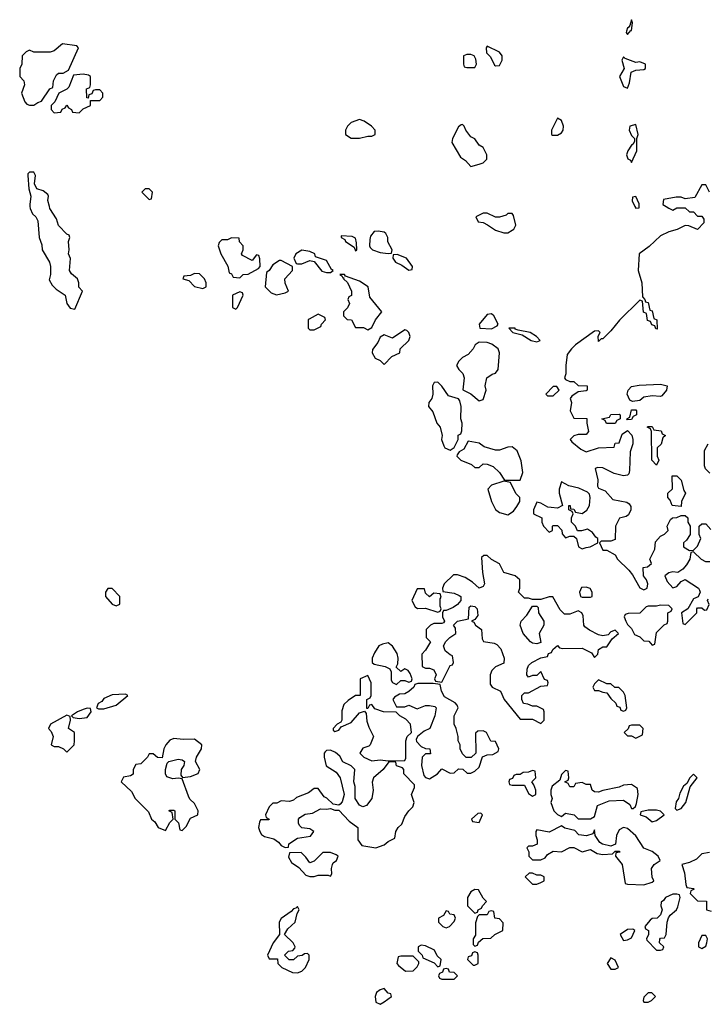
# Model space of a CAD drawing. Header units: inches. Extents: x 2701323 to 2964515, y 494916 to 722124.
# Tile 33 of 256: x 2762222 to 2765562, y 616132 to 620906. Entities that reach past the tile are written whole.
import ezdxf

# ---------------------------------------------------------------- set-up
doc = ezdxf.new("R2010")
doc.units = ezdxf.units.IN
doc.header["$MEASUREMENT"] = 0
doc.layers.add('C7661', color=7, linetype='Continuous')
doc.layers.add('C7662', color=7, linetype='Continuous')

msp = doc.modelspace()

# ---------------------------------------------------------------- linework, layer by layer
at = {"layer": 'C7661', "color": 2, "elevation": 2}
for points in [[(2762271.8, 620000), (2762273, 619990), (2762284.1, 619964.1), (2762301, 619950), (2762310.5, 619930.5), (2762316, 619850), (2762330, 619814), (2762331, 619790), (2762366, 619730), (2762371, 619710), (2762371, 619670), (2762365.4, 619645.4), (2762379.6, 619619.6), (2762399.6, 619599.6), (2762442, 619570), (2762451.3, 619530), (2762467.1, 619507.1), (2762490, 619502), (2762526, 619590), (2762508.7, 619608.7), (2762508.7, 619630), (2762502, 619650), (2762473.6, 619673.6), (2762464, 619690), (2762468.4, 619748.4), (2762458, 619770), (2762462, 619790), (2762458, 619830), (2762466, 619850), (2762462, 619862), (2762450, 619866), (2762410, 619908), (2762400.2, 619940.2), (2762369, 619990), (2762366.5, 620000)], [(2765357.6, 620000), (2765370, 619992), (2765390, 619982), (2765410, 619994), (2765450, 619994), (2765470, 619974), (2765490, 619974), (2765510, 619954), (2765530, 619954), (2765539.6, 619939.6), (2765539.6, 619920.4), (2765510, 619888), (2765467.3, 619907.3), (2765450, 619908), (2765411.6, 619888.4), (2765370, 619878), (2765330, 619858), (2765274.4, 619805.6), (2765226, 619770), (2765221, 619690), (2765238.8, 619630), (2765242, 619562), (2765254, 619550), (2765258, 619538), (2765270, 619534), (2765278, 619498), (2765290, 619494), (2765298, 619458), (2765312, 619450), (2765314, 619406), (2765307.3, 619407.3), (2765302, 619422), (2765287.3, 619427.3), (2765282, 619442), (2765267.3, 619447.3), (2765262, 619482), (2765248.4, 619488.4), (2765242, 619542), (2765230, 619546), (2765130.9, 619449.1), (2765090, 619398), (2765050, 619358), (2765042, 619358), (2765030, 619346), (2765028, 619372), (2765038, 619390), (2765030, 619398), (2765010, 619395.3), (2764918, 619330), (2764898, 619310), (2764878, 619282), (2764871, 619230), (2764871.3, 619188.7), (2764864.7, 619170), (2764870, 619162), (2764890, 619152), (2764910, 619151.3), (2764930, 619132), (2764974, 619130), (2764974, 619110), (2764970, 619106), (2764930, 619102), (2764899.6, 619080.4), (2764892, 619070), (2764898, 619050), (2764892, 619010), (2764910, 618974), (2764972.7, 618972.7), (2764972, 618950), (2764981, 618910), (2764970, 618895.3), (2764930, 618894), (2764910, 618888), (2764892, 618870), (2764899.6, 618859.6), (2764944, 618824), (2764970, 618811.3), (2765029.3, 618830.7), (2765106, 618834), (2765110, 618852), (2765130, 618854), (2765144, 618896), (2765170, 618914), (2765190.8, 618890.8), (2765196, 618870), (2765196, 618850), (2765182.8, 618810), (2765179.8, 618720.2), (2765176, 618704), (2765170, 618698), (2765150, 618694), (2765105.2, 618705.2), (2765050, 618732.7), (2765025.4, 618734.6), (2765014, 618730), (2765025.4, 618674.6), (2765024.7, 618644.7), (2765030, 618634), (2765061, 618621), (2765098.8, 618578.8), (2765166.8, 618566.8), (2765178.8, 618558.8), (2765186, 618546), (2765186.8, 618530), (2765174.8, 618505.2), (2765162.8, 618497.2), (2765131.1, 618488.9), (2765111.3, 618450), (2765110, 618386), (2765090, 618378), (2765042, 618378), (2765034, 618370), (2765050, 618334), (2765070, 618334), (2765110, 618312), (2765122, 618290), (2765177.3, 618237.3), (2765194.8, 618214.8), (2765230, 618152), (2765250, 618142), (2765266, 618150), (2765268, 618170), (2765262, 618190), (2765248, 618210), (2765246, 618250), (2765267.3, 618252.7), (2765286, 618270), (2765278, 618290), (2765302, 618338), (2765306.3, 618373.7), (2765330, 618402), (2765349, 618411), (2765368, 618430), (2765362, 618450), (2765378, 618482), (2765389, 618491), (2765410, 618492), (2765430, 618502), (2765450, 618502), (2765462, 618490), (2765462, 618470), (2765474, 618450), (2765474, 618410), (2765456.9, 618383.1), (2765442, 618370), (2765442, 618350), (2765470, 618332), (2765490, 618334), (2765510, 618354), (2765526, 618390), (2765518, 618410), (2765518, 618450), (2765530, 618462), (2765550, 618462), (2765573.7, 618433.7)], [(2765206.1, 620000), (2765210, 619992), (2765226, 619994), (2765226.4, 620000)], [(2765570, 618708), (2765549.1, 618729.1), (2765542.7, 618742.7), (2765543.1, 618816.9), (2765562, 618850)], [(2765570, 618278), (2765550, 618278), (2765528.9, 618288.9), (2765490, 618326), (2765478, 618322), (2765472, 618290), (2765456.8, 618263.2), (2765438, 618242), (2765414.8, 618225.2), (2765390, 618229), (2765370, 618224), (2765351.3, 618210), (2765362, 618182), (2765390, 618152), (2765410, 618158), (2765430, 618182), (2765450, 618192), (2765514, 618150), (2765519.6, 618139.6), (2765522, 618130), (2765512.7, 618107.3), (2765490, 618098), (2765462, 618050), (2765432, 618030), (2765438, 617978), (2765450, 617974), (2765506, 618030), (2765506, 618050), (2765510, 618054), (2765530, 618054), (2765543.6, 618043.6), (2765555.3, 618044.7), (2765566, 618070), (2765558, 618090), (2765562, 618098)], [(2765568, 616868), (2765530, 616862), (2765504, 616836), (2765470, 616819), (2765434, 616810), (2765447.3, 616770), (2765452.7, 616712.7), (2765458, 616698), (2765490, 616694), (2765494, 616690), (2765478, 616682), (2765474, 616670), (2765510, 616634), (2765552.7, 616632.7), (2765554, 616590), (2765576.4, 616583.6)]]:
    msp.add_lwpolyline(points, dxfattribs=at)
for points in [[(2764490, 619968), (2764470, 619968), (2764434, 619950), (2764446, 619926), (2764470, 619922), (2764491.6, 619911.6), (2764530, 619884.7), (2764570, 619872), (2764590, 619872), (2764610, 619884.7), (2764618, 619890), (2764628, 619910), (2764616.4, 619956.4), (2764610, 619966), (2764590, 619966), (2764582, 619958), (2764550, 619948), (2764530, 619948)], [(2763782, 619858), (2763782, 619850), (2763799.8, 619839.8), (2763802.8, 619830), (2763843.6, 619803.6), (2763850, 619786), (2763858, 619790), (2763856.4, 619823.6), (2763850, 619846), (2763834.6, 619854.6)], [(2763960.4, 619880.4), (2763941, 619879), (2763923.6, 619856.4), (2763919.6, 619840.4), (2763918, 619810), (2763922, 619802), (2763934, 619790), (2763970, 619778), (2764010, 619772), (2764026, 619774), (2764028, 619790), (2764008.4, 619828.4), (2764008, 619850), (2763998, 619870), (2763990, 619875.3)], [(2763250, 619848), (2763230, 619838), (2763202, 619838), (2763190, 619826), (2763184.7, 619810), (2763198, 619770), (2763231.6, 619711.6), (2763238, 619678), (2763250, 619674), (2763258, 619658), (2763290, 619654), (2763306, 619670), (2763330, 619672), (2763380.4, 619699.6), (2763388, 619710), (2763387.3, 619747.3), (2763382, 619762), (2763370, 619766), (2763350, 619738), (2763303.1, 619763.1), (2763298, 619770), (2763306, 619790), (2763306, 619810), (2763288.4, 619828.4), (2763286, 619846)], [(2763590, 619788.7), (2763562, 619770), (2763552, 619750), (2763563.6, 619723.6), (2763570, 619722), (2763590, 619722), (2763630, 619738), (2763650, 619734), (2763687.5, 619687.5), (2763710, 619680.7), (2763730, 619681), (2763742, 619690), (2763734.5, 619694.5), (2763710, 619738), (2763656.4, 619756.4), (2763653.2, 619770), (2763630, 619782)], [(2764052.7, 619767.3), (2764034, 619766), (2764032, 619750), (2764044.7, 619730), (2764076, 619716), (2764110, 619692), (2764126, 619694), (2764128, 619710), (2764098, 619750)], [(2763490, 619738), (2763482, 619738), (2763450, 619718), (2763432, 619690), (2763419.6, 619680.4), (2763412, 619610), (2763441, 619581), (2763467.3, 619572.7), (2763510, 619582), (2763526, 619590), (2763508.9, 619628.9), (2763508.7, 619650), (2763546, 619690), (2763546, 619710)], [(2763070, 619675.3), (2763050, 619666), (2763018, 619662), (2763014, 619650), (2763042, 619642), (2763070, 619612), (2763110, 619602), (2763126, 619610), (2763126, 619630), (2763118, 619650), (2763093.6, 619673.6)], [(2763798, 619670), (2763774, 619670), (2763784.7, 619664.7), (2763790, 619654), (2763794, 619654), (2763792, 619650), (2763811.3, 619631.3), (2763832, 619590), (2763831.6, 619568.4), (2763818, 619562), (2763814, 619550), (2763822, 619530), (2763811.3, 619508.7), (2763792, 619490), (2763792, 619470), (2763810, 619452), (2763831.1, 619451.1), (2763850, 619414), (2763890, 619414), (2763910, 619402), (2763930, 619414), (2763948, 619450), (2763979, 619490), (2763920.2, 619560.2), (2763911.5, 619611.5), (2763870, 619637.6), (2763802, 619662)], [(2763290, 619586), (2763254, 619570), (2763254, 619510), (2763270, 619502), (2763278, 619510), (2763306, 619570), (2763302, 619582)], [(2763670, 619478), (2763625.4, 619454.6), (2763622, 619450), (2763622, 619410), (2763630, 619402), (2763650, 619402), (2763682, 619418), (2763686, 619430), (2763706, 619450), (2763702, 619462)], [(2764510, 619479.3), (2764490, 619476), (2764451, 619430), (2764454, 619410), (2764510, 619407.3), (2764538, 619422), (2764542, 619430), (2764521.2, 619470)], [(2764090, 619402), (2764030, 619362), (2763990, 619378), (2763970, 619366), (2763959.8, 619340.2), (2763932.7, 619307.3), (2763932, 619290), (2763945.4, 619265.4), (2763970, 619254), (2763990, 619234), (2764027.3, 619272.7), (2764066, 619290), (2764068, 619310), (2764108.9, 619351.1), (2764115.3, 619370), (2764108.9, 619388.9), (2764099, 619399)], [(2764626, 619410), (2764594, 619410), (2764614, 619390), (2764658.8, 619378.8), (2764702, 619350), (2764730, 619344.7), (2764746, 619350), (2764728, 619370), (2764698, 619390), (2764640.2, 619400.2), (2764626, 619406)], [(2764450, 619342), (2764431, 619329), (2764422, 619310), (2764396.9, 619283.1), (2764370, 619268.7), (2764351.3, 619250), (2764341, 619230), (2764351.3, 619210), (2764371.3, 619190), (2764378, 619170), (2764372, 619112), (2764410, 619092), (2764450, 619058), (2764470, 619064.7), (2764484, 619110), (2764479, 619130), (2764488, 619170), (2764513.2, 619186.8), (2764530, 619192), (2764542, 619210), (2764549, 619290), (2764542, 619310), (2764512.1, 619332.1), (2764490, 619341.2)], [(2764250, 619148), (2764232.7, 619147.3), (2764224.7, 619130), (2764226, 619090), (2764221, 619070), (2764206, 619050), (2764204.7, 619030), (2764225.4, 619005.4), (2764244.7, 618950), (2764262, 618930), (2764271, 618890), (2764267.3, 618870), (2764279.8, 618839.8), (2764284.7, 618830), (2764310, 618818), (2764328.9, 618831.1), (2764348, 618870), (2764348.4, 618891.6), (2764362, 618898), (2764367.3, 618912.7), (2764368.7, 618950), (2764362, 618970), (2764364, 619030), (2764357.2, 619057.2), (2764350, 619068), (2764302, 619082), (2764270, 619128.7)], [(2764810, 619128), (2764774, 619090), (2764782, 619082), (2764810, 619082), (2764838, 619110), (2764827.3, 619127.3)], [(2765330, 619079), (2765290, 619082.7), (2765250, 619076), (2765230, 619059), (2765194.6, 619054.6), (2765182, 619062), (2765169, 619090), (2765173.2, 619110), (2765190, 619126.8), (2765226.3, 619133.7), (2765330, 619139.1), (2765362, 619130), (2765358.8, 619110), (2765337.3, 619082.7)], [(2765170, 618966), (2765166, 618970), (2765182, 618978), (2765190, 619014), (2765210, 619014), (2765214, 619010), (2765214, 618990), (2765198, 618982), (2765190, 618968)], [(2765110, 618948), (2765068.9, 618948.9), (2765062, 618962), (2765046, 618970), (2765082, 618978), (2765090, 618992), (2765130, 618994), (2765134, 618990), (2765134, 618970), (2765118, 618962)], [(2765310, 618746), (2765288, 618770), (2765286, 618910), (2765282, 618922), (2765266, 618930), (2765270, 618934), (2765290, 618934), (2765298, 618918), (2765332.7, 618912.7), (2765338, 618898), (2765354, 618890), (2765342, 618878), (2765332.7, 618847.3), (2765314, 618830), (2765314, 618790), (2765322, 618770)], [(2764398, 618862), (2764376.9, 618823.1), (2764354, 618810), (2764343.6, 618796.4), (2764342, 618790), (2764362, 618770), (2764414, 618750), (2764430, 618734), (2764450, 618734), (2764470, 618752), (2764490, 618751.3), (2764519.1, 618739.1), (2764550, 618711.3), (2764572.7, 618672.7), (2764650, 618674), (2764662, 618710), (2764653.6, 618766.4), (2764634.8, 618814.8), (2764610, 618835.3), (2764590, 618833.2), (2764550, 618819.3), (2764530, 618819.3), (2764474.5, 618834.5), (2764450, 618853.2)], [(2764570, 618668), (2764511.1, 618648.9), (2764492, 618630), (2764510.6, 618570), (2764530.4, 618530.4), (2764550, 618516.3), (2764590, 618504.7), (2764617.2, 618522.8), (2764634, 618546), (2764648, 618570), (2764648, 618590), (2764629.1, 618609.1), (2764602, 618662)], [(2764850, 618666), (2764838.8, 618630), (2764838.8, 618610), (2764854, 618550), (2764830, 618538), (2764800.2, 618540.2), (2764783.1, 618543.1), (2764750, 618562), (2764730, 618566), (2764714, 618530), (2764714, 618510), (2764754, 618490), (2764754, 618470), (2764762, 618450), (2764790, 618422), (2764806, 618430), (2764806, 618450), (2764810, 618454), (2764830, 618454), (2764851.6, 618431.6), (2764852.7, 618412.7), (2764870, 618394), (2764890, 618402), (2764910, 618402), (2764922, 618390), (2764932, 618350), (2764950, 618341), (2764970, 618346.8), (2764989.1, 618350.9), (2765026, 618370), (2765026, 618390), (2765016.4, 618396.4), (2765000.4, 618420.4), (2764975.3, 618435.3), (2764947.3, 618427.3), (2764927.3, 618427.3), (2764918, 618450), (2764898, 618470), (2764898, 618490), (2764906, 618510), (2764902, 618522), (2764886, 618530), (2764886, 618550), (2764892, 618550), (2764894, 618534), (2764910, 618532), (2764918, 618518), (2764950, 618511), (2764972, 618528), (2764985.2, 618550), (2764989.2, 618590), (2764985.2, 618605.2), (2764975.5, 618615.5), (2764934, 618634), (2764885.6, 618645.6)], [(2765430, 618546), (2765386, 618550), (2765376.4, 618576.4), (2765366, 618590), (2765366, 618610), (2765388, 618632), (2765386, 618694), (2765410, 618694), (2765430, 618674), (2765443.6, 618623.6), (2765452, 618610), (2765432, 618570)], [(2764490, 618308), (2764472.7, 618307.3), (2764462, 618298), (2764466, 618226), (2764476, 618170), (2764470, 618158), (2764450, 618149), (2764418.6, 618178.6), (2764382, 618202), (2764345.4, 618214.6), (2764326, 618214), (2764281, 618170), (2764272, 618150), (2764274, 618134), (2764330, 618126), (2764354, 618114), (2764362, 618110), (2764362, 618090), (2764344.7, 618070), (2764324.5, 618055.5), (2764290, 618042), (2764278, 618042), (2764272, 618030), (2764272, 618010), (2764282, 617990), (2764278, 617982), (2764270, 617978), (2764230, 617978), (2764214, 617970), (2764194, 617950), (2764194, 617910), (2764214, 617890), (2764190.9, 617849.1), (2764172, 617830), (2764174, 617770), (2764190, 617762), (2764210, 617762), (2764230, 617754), (2764242, 617730), (2764234, 617710), (2764238, 617698), (2764270, 617694), (2764310, 617774), (2764322, 617778), (2764326, 617790), (2764322, 617822), (2764310, 617826), (2764285.6, 617845.6), (2764278, 617870), (2764288.9, 617891.1), (2764308.9, 617911.1), (2764338, 617930), (2764336.4, 617956.4), (2764326, 617970), (2764346, 617990), (2764399, 618001), (2764402, 618058), (2764410, 618064.7), (2764430, 618061), (2764441, 618050), (2764443.6, 618016.4), (2764430, 617998), (2764414, 617990), (2764424.7, 617984.7), (2764432, 617970), (2764462, 617950), (2764464.7, 617904.7), (2764471.6, 617891.6), (2764523.6, 617883.6), (2764536.9, 617876.9), (2764555.3, 617855.3), (2764571.3, 617810), (2764570, 617786), (2764530, 617768), (2764512, 617750), (2764504.7, 617730), (2764503.6, 617683.6), (2764514, 617670), (2764554, 617650), (2764572, 617610), (2764650, 617514), (2764710, 617514), (2764750, 617494), (2764766, 617510), (2764766, 617550), (2764762, 617562), (2764730, 617578), (2764710, 617578), (2764687.3, 617587.3), (2764666, 617590), (2764658, 617610), (2764658, 617630), (2764670, 617642), (2764690, 617642), (2764750, 617674), (2764782, 617678), (2764786, 617690), (2764782, 617702), (2764767.3, 617707.3), (2764750, 617746), (2764730, 617726), (2764710, 617726), (2764690, 617718), (2764682, 617730), (2764683.1, 617756.9), (2764690, 617774), (2764706, 617790), (2764750, 617812), (2764782, 617818), (2764787.3, 617832.7), (2764802, 617838), (2764807.3, 617852.7), (2764830, 617872), (2764841, 617861), (2764856.9, 617856.9), (2764950, 617858), (2764996, 617836), (2765010, 617814), (2765026, 617830), (2765030, 617852), (2765050, 617864.7), (2765070, 617864.7), (2765095.3, 617904.7), (2765126, 617930), (2765110, 617946), (2765090, 617938), (2765076.9, 617923.1), (2765050, 617919), (2765030, 617924), (2764986.3, 617946.3), (2764962.7, 617962.7), (2764959, 617970), (2764955.5, 618015.5), (2764948, 618030), (2764930, 618039), (2764890, 618024), (2764864, 618024), (2764844, 618044), (2764807.3, 618107.3), (2764790, 618108), (2764750, 618095.3), (2764710, 618095.3), (2764690, 618102), (2764670, 618102), (2764642, 618130), (2764648, 618150), (2764648, 618190), (2764626, 618210), (2764570, 618226), (2764548.4, 618268.4), (2764510, 618288)], [(2762670, 618148), (2762650, 618148), (2762638, 618130), (2762638, 618110), (2762670, 618072), (2762690, 618064.7), (2762707.3, 618072.7), (2762708, 618110)], [(2764186, 618146), (2764150, 618146), (2764124.7, 618090), (2764139.6, 618059.6), (2764151.6, 618051.6), (2764190, 618052), (2764250, 618034), (2764262, 618038), (2764266, 618050), (2764262, 618062), (2764262, 618098), (2764266, 618106), (2764262, 618122), (2764230, 618126), (2764210, 618108), (2764190, 618126)], [(2764970, 618155.3), (2764947.3, 618152.7), (2764938, 618130), (2764942, 618110), (2764950, 618106), (2764990, 618106), (2764998, 618110), (2764998, 618130), (2764988.4, 618148.4)], [(2764730, 617879), (2764710, 617882.7), (2764699, 617890), (2764664, 617930), (2764649, 617970), (2764654, 617990), (2764681.5, 618018.5), (2764710, 618062), (2764730, 618062), (2764736, 618056), (2764738, 618030), (2764764.7, 617990), (2764764.7, 617970), (2764741, 617930), (2764750, 617886)], [(2765330, 618068), (2765310, 618062), (2765270, 618062), (2765261, 618059), (2765230, 618028), (2765172.7, 618027.3), (2765158, 618022), (2765154, 618010), (2765162, 617990), (2765170, 617974), (2765190, 617954), (2765204.7, 617924.7), (2765230, 617914), (2765250, 617894), (2765272.7, 617892.7), (2765290, 617874), (2765302, 617878), (2765310, 617934), (2765347.3, 617972.7), (2765362, 617978), (2765366, 617990), (2765366, 618030), (2765382, 618038), (2765386, 618050), (2765370, 618066)], [(2764010, 617884), (2763981.4, 617878.6), (2763964.7, 617870), (2763943.5, 617836.5), (2763931.3, 617810), (2763932, 617790), (2763941, 617781), (2763994, 617770), (2764018, 617758), (2764023.6, 617743.6), (2764023.5, 617703.5), (2764030, 617692), (2764050, 617682), (2764070, 617702), (2764090, 617702), (2764110, 617694), (2764122, 617698), (2764126, 617710), (2764116.4, 617736.4), (2764106, 617750), (2764090, 617758), (2764070, 617746), (2764047.3, 617767.3), (2764056.4, 617783.6), (2764058, 617810), (2764052.9, 617832.9), (2764030, 617868.7)], [(2763910, 617726), (2763874, 617710), (2763874, 617630), (2763850, 617628.7), (2763814.4, 617605.6), (2763794.4, 617585.6), (2763784.5, 617555.5), (2763784.7, 617510), (2763779.8, 617500.2), (2763762, 617490), (2763742, 617470), (2763742, 617462), (2763750, 617454), (2763770, 617462), (2763782, 617478), (2763830, 617498), (2763870, 617544.7), (2763894, 617554), (2763902, 617542), (2763905.4, 617505.4), (2763915.3, 617475.3), (2763938, 617430), (2763922, 617390), (2763916, 617384), (2763886, 617374), (2763872, 617350), (2763892, 617330), (2763930, 617312), (2763970, 617318), (2764010, 617312), (2764090, 617314), (2764095.3, 617324.7), (2764095.3, 617410), (2764102, 617430), (2764122, 617450), (2764118, 617490), (2764094.6, 617514.6), (2764066, 617530), (2764048, 617548), (2763986, 617550), (2763944, 617564), (2763930, 617586), (2763918, 617582), (2763910, 617566), (2763906, 617566), (2763906, 617610), (2763922, 617618), (2763926, 617630), (2763926, 617690)], [(2764227.3, 617687.3), (2764152.7, 617687.3), (2764138, 617682), (2764134, 617670), (2764110, 617648), (2764090, 617638), (2764063.6, 617636.4), (2764039.6, 617620.4), (2764032, 617610), (2764050, 617574), (2764090, 617574), (2764110, 617582), (2764150, 617564.7), (2764190, 617581), (2764210, 617581), (2764236, 617576), (2764242, 617570), (2764236, 617530), (2764211, 617470), (2764184, 617456), (2764152, 617430), (2764144.7, 617415.3), (2764146.4, 617406.4), (2764170, 617382), (2764190, 617372), (2764212, 617370), (2764214, 617346), (2764190, 617346), (2764174, 617330), (2764171.3, 617290), (2764182, 617242), (2764190, 617232), (2764210, 617226), (2764248, 617250), (2764270, 617274), (2764310, 617252), (2764330, 617254), (2764350, 617274), (2764371.3, 617271.3), (2764392.7, 617252.7), (2764410, 617252), (2764430, 617262), (2764450, 617282), (2764467.3, 617332.7), (2764490, 617342), (2764516.4, 617343.6), (2764542, 617358), (2764546, 617370), (2764530, 617406), (2764507.3, 617407.3), (2764486, 617450), (2764470, 617458), (2764443.6, 617456.4), (2764432.7, 617447.3), (2764434, 617350), (2764411.6, 617328.4), (2764388, 617328), (2764370, 617346), (2764358, 617370), (2764358, 617390), (2764348.7, 617410), (2764349, 617430), (2764339, 617470), (2764329.2, 617490), (2764329.2, 617530), (2764348.7, 617570), (2764343.1, 617583.1), (2764333.6, 617593.6), (2764283.1, 617623.1), (2764268, 617650), (2764262, 617682)], [(2765030, 617706), (2765010, 617686), (2765002, 617670), (2765010, 617654), (2765030, 617654), (2765050, 617644.7), (2765070, 617642), (2765090, 617614), (2765112.7, 617592.7), (2765118, 617578), (2765132.7, 617572.7), (2765138, 617558), (2765150, 617554), (2765162, 617558), (2765166, 617570), (2765158, 617630), (2765150, 617646), (2765127.3, 617667.3), (2765108.4, 617668.4), (2765090, 617686), (2765070, 617686)], [(2762735.3, 617635.3), (2762670, 617633.2), (2762630, 617614), (2762619.8, 617600.2), (2762602, 617590), (2762594, 617570), (2762604.7, 617564.7), (2762630, 617564.7), (2762690, 617582), (2762746, 617630)], [(2762550, 617568), (2762530, 617562), (2762502, 617550), (2762474, 617530), (2762482, 617522), (2762510, 617518), (2762550, 617522), (2762568, 617550), (2762566, 617566)], [(2762450, 617534), (2762372, 617490), (2762362, 617470), (2762374.4, 617454.4), (2762384.7, 617430), (2762374, 617390), (2762390, 617382), (2762410, 617382), (2762434, 617370), (2762450, 617354), (2762486, 617390), (2762488, 617410), (2762488, 617450), (2762458, 617470), (2762468, 617510), (2762467.3, 617527.3)], [(2765230, 617486), (2765190, 617486), (2765178, 617482), (2765172.7, 617467.3), (2765154, 617450), (2765170, 617434), (2765190, 617434), (2765210, 617422), (2765242, 617438), (2765246, 617470)], [(2762970, 617421.2), (2762950, 617413.2), (2762930.8, 617390), (2762921, 617370), (2762912.7, 617327.3), (2762890, 617328), (2762870, 617346), (2762850, 617346), (2762842, 617330), (2762810, 617298), (2762785.4, 617294.6), (2762772, 617270), (2762772.7, 617247.3), (2762759.6, 617240.4), (2762726, 617234), (2762714, 617210), (2762763.6, 617163.6), (2762782, 617130), (2762846, 617066), (2762862, 617030), (2762876.9, 617016.9), (2762894, 616990), (2762930, 616974), (2762950, 617014), (2762966, 617030), (2762962, 617062), (2762946, 617070), (2762950, 617074), (2762970, 617074), (2762974, 617070), (2762974, 617030), (2762991.6, 617011.6), (2762998, 616978), (2763010, 616974), (2763030, 616994), (2763050, 617034), (2763086, 617050), (2763088, 617070), (2763070, 617106), (2763047.3, 617127.3), (2763040.4, 617140.4), (2763010, 617226), (2762990, 617228.7), (2762964.7, 617224.7), (2762935.3, 617235.3), (2762928.9, 617248.9), (2762929, 617271), (2762938, 617302), (2762946, 617310), (2762990, 617321), (2763010, 617318), (2763022, 617310), (2763018, 617290), (2763006, 617270), (2763003.6, 617243.6), (2763012, 617232), (2763050, 617236), (2763088.4, 617251.6), (2763095.3, 617270), (2763075.3, 617310), (2763079, 617330), (2763104, 617370), (2763105.2, 617390), (2763070, 617417.2), (2763015.5, 617415.5)], [(2763730, 617364), (2763710, 617362), (2763703.5, 617356.5), (2763698, 617350), (2763698.8, 617330), (2763708, 617288), (2763757.3, 617257.3), (2763776, 617230), (2763796, 617150), (2763786, 617114), (2763776.9, 617103.1), (2763770, 617098), (2763742, 617102), (2763711.9, 617131.9), (2763698, 617138), (2763670, 617178), (2763650, 617178), (2763622.8, 617157.2), (2763564.9, 617135.1), (2763550, 617122), (2763530, 617115.3), (2763490, 617118), (2763470, 617108), (2763450, 617108), (2763432, 617090), (2763414, 617050), (2763418, 617038), (2763432, 617030), (2763430, 617026), (2763390, 617026), (2763384.7, 617015.3), (2763381, 616990), (2763386, 616970), (2763395.3, 616955.3), (2763410, 616946), (2763454.4, 616934.4), (2763478, 616918), (2763490, 616902), (2763510, 616892), (2763526, 616894), (2763528, 616910), (2763570, 616938), (2763632.9, 616947.1), (2763648, 616970), (2763630, 616982), (2763590, 616988), (2763579, 616999), (2763574, 617010), (2763574, 617030), (2763581.5, 617038.5), (2763606.3, 617053.7), (2763642, 617058), (2763680.4, 617079.6), (2763710, 617078), (2763730, 617082), (2763750, 617074), (2763770, 617074), (2763819.6, 617019.6), (2763862, 616990), (2763862, 616930), (2763882, 616902), (2763950, 616891.3), (2763990, 616906), (2764010, 616922), (2764042, 616938), (2764046, 616970), (2764058, 616990), (2764075.3, 617004.7), (2764090, 617042), (2764108.7, 617070), (2764128.7, 617090), (2764135.3, 617110), (2764122, 617150), (2764136.4, 617183.6), (2764136.4, 617196.4), (2764086, 617250), (2764086, 617270), (2764078, 617278), (2764050, 617288), (2764046, 617306), (2764012.7, 617307.3), (2763984.7, 617270), (2763938, 617230), (2763931.6, 617208.4), (2763936, 617170), (2763930.8, 617130), (2763903.6, 617096.4), (2763886, 617090), (2763870, 617098), (2763848.7, 617130), (2763848.4, 617188.4), (2763842, 617210), (2763848, 617270), (2763830, 617288), (2763790, 617308), (2763775.3, 617335.3), (2763753.6, 617353.6)], [(2764710, 617266), (2764690, 617258), (2764663.6, 617256.4), (2764650, 617246), (2764630, 617246), (2764618, 617242), (2764612.7, 617227.3), (2764598, 617222), (2764594, 617210), (2764598, 617198), (2764610, 617194), (2764670, 617194), (2764690, 617154), (2764710, 617142), (2764726, 617150), (2764726, 617170), (2764716.4, 617196.4), (2764706, 617210), (2764726, 617230), (2764722, 617262)], [(2764870, 617266), (2764850, 617246), (2764842, 617218), (2764804.7, 617190), (2764798, 617170), (2764798, 617150), (2764804.7, 617130), (2764798, 617110), (2764812, 617070), (2764830, 617052), (2764850, 617042), (2764870, 617058), (2764910.6, 617050.6), (2764931, 617031), (2764990, 617031), (2765010, 617042), (2765024.7, 617095.3), (2765081.2, 617118.8), (2765150, 617122), (2765181.4, 617101.4), (2765190, 617082), (2765198, 617082), (2765208.4, 617091.6), (2765214, 617106), (2765222, 617150), (2765218, 617178), (2765190, 617198), (2765150, 617194), (2765130, 617185.2), (2765050, 617169.2), (2765030, 617161.2), (2765010, 617162), (2764998, 617170), (2764990, 617198), (2764970, 617198), (2764950, 617208), (2764918, 617202), (2764910, 617186), (2764890, 617186), (2764882, 617202), (2764866, 617210), (2764882, 617218), (2764886, 617230), (2764882, 617262)], [(2765490, 617248), (2765472, 617230), (2765458, 617202), (2765442, 617190), (2765423.5, 617156.5), (2765418, 617130), (2765406, 617114), (2765402, 617082), (2765410, 617074), (2765430, 617082), (2765453.2, 617110), (2765473.2, 617186.8), (2765508, 617230)], [(2764458, 617058), (2764443.6, 617056.4), (2764414, 617030), (2764418, 617018), (2764450, 617014), (2764466, 617050)], [(2765310, 617074), (2765270, 617074), (2765234, 617066), (2765232, 617050), (2765260.7, 617040.7), (2765290, 617016), (2765310, 617022.8), (2765348, 617050), (2765330, 617068)], [(2764850, 616998), (2764790, 616966), (2764730, 616978), (2764724.7, 616970), (2764724.7, 616950), (2764732, 616930), (2764731.6, 616908.4), (2764710, 616898), (2764690, 616898), (2764682, 616890), (2764692, 616872), (2764692, 616850), (2764710, 616832), (2764750, 616832), (2764770, 616842), (2764782, 616858), (2764810, 616874), (2764850, 616872), (2764890, 616892), (2764910, 616892), (2764950, 616872), (2764990, 616882), (2765023.6, 616863.6), (2765050, 616858), (2765098, 616862), (2765110, 616874), (2765130, 616874), (2765134, 616870), (2765114, 616866), (2765112, 616850), (2765144.7, 616810), (2765158, 616718), (2765170, 616714), (2765250, 616711.3), (2765290, 616724.7), (2765298, 616730), (2765289, 616749), (2765286, 616790), (2765299, 616810), (2765328.7, 616830), (2765319, 616850), (2765290, 616873.2), (2765249, 616889), (2765210, 616949), (2765170, 616984), (2765150, 616988.7), (2765130, 616978), (2765116, 616950), (2765112, 616908), (2765090, 616898), (2765048.9, 616908.9), (2765036.4, 616916.4), (2765014, 616950), (2765010, 616978), (2765002, 616958), (2764971, 616949), (2764933.6, 616953.6), (2764914, 616974), (2764865.6, 616985.6)], [(2763730, 616868), (2763692.7, 616867.3), (2763650, 616826), (2763630, 616818), (2763610, 616846), (2763587.3, 616867.3), (2763530, 616866), (2763525.4, 616845.4), (2763539.6, 616819.6), (2763576, 616796), (2763610, 616758), (2763630, 616751.3), (2763650, 616751.3), (2763670, 616758), (2763718, 616758), (2763730, 616754), (2763735.3, 616764.7), (2763734, 616790), (2763739, 616810), (2763742, 616818), (2763758, 616830), (2763766, 616850), (2763756.4, 616856.4)], [(2764710, 616768), (2764692.7, 616767.3), (2764674, 616750), (2764710, 616714), (2764730, 616714), (2764750, 616722), (2764766, 616730), (2764766, 616750), (2764750, 616758), (2764730, 616758)], [(2764430, 616688), (2764410, 616678), (2764394, 616650), (2764394, 616610), (2764430, 616574), (2764442, 616578), (2764446, 616590), (2764462, 616598), (2764466, 616610), (2764486, 616630), (2764470, 616646), (2764447.3, 616687.3)], [(2765410, 616666), (2765390, 616666), (2765354, 616650), (2765344.7, 616635.3), (2765332.7, 616627.3), (2765332, 616610), (2765338, 616590), (2765330, 616566), (2765314, 616550), (2765290, 616548), (2765279.6, 616540.4), (2765254, 616510), (2765258, 616498), (2765272, 616490), (2765272, 616470), (2765262, 616450), (2765263.6, 616443.6), (2765310, 616394), (2765330, 616394), (2765342, 616398), (2765346, 616410), (2765326, 616430), (2765327.3, 616447.3), (2765330, 616452), (2765350, 616454), (2765358, 616470), (2765362, 616530), (2765368.4, 616551.6), (2765376.4, 616563.6), (2765408, 616590), (2765414.6, 616605.4), (2765426, 616650), (2765422, 616662)], [(2763570, 616606), (2763562, 616598), (2763550, 616595.3), (2763538, 616582), (2763490, 616548), (2763481, 616530), (2763482, 616470), (2763452, 616430), (2763424.7, 616370), (2763432.7, 616352.7), (2763472, 616352), (2763474, 616330), (2763494, 616310), (2763546, 616286), (2763570, 616284.7), (2763590, 616292), (2763608, 616310), (2763626, 616350), (2763626, 616370), (2763618, 616378), (2763603.6, 616376.4), (2763592, 616368), (2763570, 616366), (2763550, 616348), (2763528.4, 616348.4), (2763506, 616370), (2763526, 616390), (2763547.3, 616392.7), (2763556.4, 616403.6), (2763558, 616410), (2763548, 616430), (2763506, 616470), (2763522, 616498), (2763558, 616530), (2763568, 616572), (2763578, 616590)], [(2764290, 616586), (2764276.9, 616563.1), (2764254, 616550), (2764254, 616530), (2764274, 616510), (2764290, 616502), (2764306, 616510), (2764330, 616534), (2764335.3, 616550), (2764330, 616566), (2764308.4, 616568.4), (2764302, 616582)], [(2764510, 616586), (2764498, 616582), (2764490, 616566), (2764450, 616566), (2764442, 616558), (2764432.7, 616527.3), (2764432, 616468), (2764422, 616450), (2764422, 616422), (2764430, 616414), (2764442, 616418), (2764447.3, 616432.7), (2764468.4, 616451.6), (2764507.3, 616452.7), (2764526, 616470), (2764566, 616490), (2764567.3, 616527.3), (2764550, 616546), (2764526, 616550), (2764522, 616582)], [(2765196.4, 616496.4), (2765170, 616495.3), (2765134, 616470), (2765150, 616442), (2765170, 616444.7), (2765190, 616454), (2765206, 616490)], [(2765550, 616466), (2765530, 616466), (2765514, 616430), (2765514, 616410), (2765530, 616402), (2765550, 616414), (2765555.3, 616430), (2765558, 616450)], [(2764170, 616418), (2764154, 616410), (2764154, 616390), (2764174, 616370), (2764178, 616358), (2764232.7, 616332.7), (2764250, 616314), (2764262, 616318), (2764266, 616350), (2764247.3, 616367.3), (2764234.6, 616394.6), (2764190, 616415.3)], [(2764430, 616386), (2764418, 616382), (2764412.7, 616367.3), (2764398, 616362), (2764394, 616350), (2764422, 616322), (2764430, 616322), (2764446, 616330), (2764446, 616370), (2764442, 616382)], [(2764130, 616366), (2764070, 616366), (2764058, 616362), (2764052, 616330), (2764059.6, 616319.6), (2764092.7, 616292.7), (2764130, 616294), (2764150, 616314), (2764158, 616330), (2764158, 616338)], [(2765090, 616358), (2765072, 616330), (2765090, 616302), (2765110, 616302), (2765126, 616310), (2765110, 616346)], [(2764290, 616306), (2764278, 616302), (2764272.7, 616287.3), (2764258, 616282), (2764254, 616270), (2764258, 616258), (2764270, 616254), (2764330, 616254), (2764346, 616270), (2764330, 616286), (2764307.3, 616287.3), (2764302, 616302)], [(2763990, 616208), (2763970, 616202), (2763952, 616190), (2763946, 616170), (2763950, 616142), (2763970, 616132), (2763990, 616144.7), (2764026, 616170), (2764022, 616182), (2764010, 616186)], [(2765270, 616188), (2765250, 616166), (2765246, 616150), (2765250, 616142), (2765270, 616142), (2765286, 616150), (2765306, 616170), (2765287.3, 616187.3)]]:
    msp.add_lwpolyline(points, close=True, dxfattribs=at)
at = {"layer": 'C7662', "color": 2, "elevation": 2}
for points in [[(2765190, 620906), (2765182, 620878), (2765174, 620866), (2765170, 620866), (2765164.7, 620850), (2765163.6, 620843.6), (2765170, 620834), (2765186, 620854), (2765190, 620854), (2765194, 620890)], [(2762430, 620788.7), (2762390, 620755.3), (2762370, 620748.7), (2762290, 620748), (2762270, 620758), (2762254, 620750), (2762234, 620730), (2762232, 620690), (2762222, 620670), (2762222, 620630), (2762242, 620610), (2762244.7, 620590), (2762230.8, 620550), (2762247.3, 620507.3), (2762256.9, 620496.9), (2762270, 620491.3), (2762290, 620491.3), (2762310, 620504.7), (2762328.4, 620511.6), (2762368, 620570), (2762382, 620578), (2762386, 620610), (2762401.2, 620638.8), (2762410, 620646.8), (2762432.9, 620647.1), (2762458, 620662), (2762508, 620770), (2762499, 620779)], [(2764490, 620778), (2764484.7, 620770), (2764486, 620746), (2764505.4, 620725.4), (2764525.4, 620685.4), (2764530, 620682), (2764550, 620684.7), (2764562, 620710), (2764562, 620730), (2764550, 620748)], [(2764410, 620738), (2764390, 620738), (2764374, 620730), (2764374, 620690), (2764378, 620678), (2764390, 620674), (2764430, 620674), (2764438, 620690), (2764434.6, 620714.6), (2764426, 620730)], [(2765150, 620726), (2765142, 620710), (2765154, 620670), (2765132, 620630), (2765150, 620582), (2765170, 620574), (2765180.4, 620599.6), (2765188, 620652), (2765210, 620662), (2765250, 620664.7), (2765258, 620670), (2765258, 620690), (2765230, 620702), (2765210, 620698), (2765158, 620718)], [(2762530, 620642), (2762482.8, 620637.2), (2762461, 620579), (2762451, 620569), (2762412, 620550), (2762392.7, 620507.3), (2762374, 620490), (2762374, 620470), (2762390, 620454), (2762422, 620458), (2762427.3, 620472.7), (2762442, 620478), (2762450, 620492), (2762458, 620478), (2762474, 620470), (2762478, 620458), (2762510, 620454), (2762530, 620474), (2762566, 620490), (2762566, 620514), (2762610, 620514), (2762626, 620530), (2762626, 620550), (2762610, 620566), (2762590, 620566), (2762578, 620562), (2762572.7, 620547.3), (2762558, 620542), (2762554, 620526), (2762547.3, 620527.3), (2762546, 620570), (2762562, 620578), (2762566, 620590), (2762566, 620630), (2762556.4, 620636.4)], [(2763870, 620422), (2763830, 620408), (2763812, 620390), (2763802, 620370), (2763802, 620350), (2763830, 620332), (2763870, 620332), (2763910, 620342), (2763930, 620342), (2763946, 620350), (2763946, 620370), (2763928, 620390), (2763893.6, 620413.6)], [(2764370, 620398), (2764363.6, 620396.4), (2764350, 620386), (2764322, 620330), (2764318, 620310), (2764359.6, 620239.6), (2764383.6, 620223.6), (2764410, 620194), (2764450, 620204.7), (2764470, 620212), (2764488, 620230), (2764488, 620250), (2764470, 620286), (2764450, 620298), (2764430, 620328), (2764410, 620338), (2764386, 620370), (2764378, 620390)], [(2764830, 620428), (2764802, 620370), (2764802, 620350), (2764806, 620346), (2764830, 620346), (2764850, 620358), (2764857.2, 620370), (2764859, 620390), (2764850, 620418)], [(2765210, 620398), (2765182, 620390), (2765178, 620370), (2765190, 620344.7), (2765204.7, 620330), (2765203.6, 620316.4), (2765198, 620302), (2765190, 620298), (2765171.3, 620270), (2765164.7, 620250), (2765171.6, 620231.6), (2765184.7, 620224.7), (2765190, 620214), (2765215.3, 620270), (2765215.3, 620330), (2765222, 620350)], [(2762850, 620086), (2762830, 620086), (2762814, 620070), (2762850, 620034), (2762862, 620038), (2762866, 620070)]]:
    msp.add_lwpolyline(points, close=True, dxfattribs=at)
for points in [[(2762366.5, 620000), (2762359, 620030), (2762362, 620050), (2762359, 620059), (2762336, 620076), (2762305.2, 620085.2), (2762294, 620110), (2762298, 620150), (2762290, 620166), (2762270, 620166), (2762262, 620158), (2762262, 620150), (2762266.4, 620086.4), (2762276, 620050), (2762270.6, 620010), (2762271.8, 620000)], [(2765568, 620070), (2765550, 620106), (2765530, 620106), (2765496, 620044), (2765450, 620038), (2765430, 620046), (2765406, 620046), (2765345.4, 620034.6), (2765342, 620010), (2765357.6, 620000)], [(2765226.4, 620000), (2765227.3, 620012.7), (2765210, 620048), (2765194, 620046), (2765192.7, 620027.3), (2765206.1, 620000)]]:
    msp.add_lwpolyline(points, dxfattribs=at)

doc.saveas('drawing.dxf')
